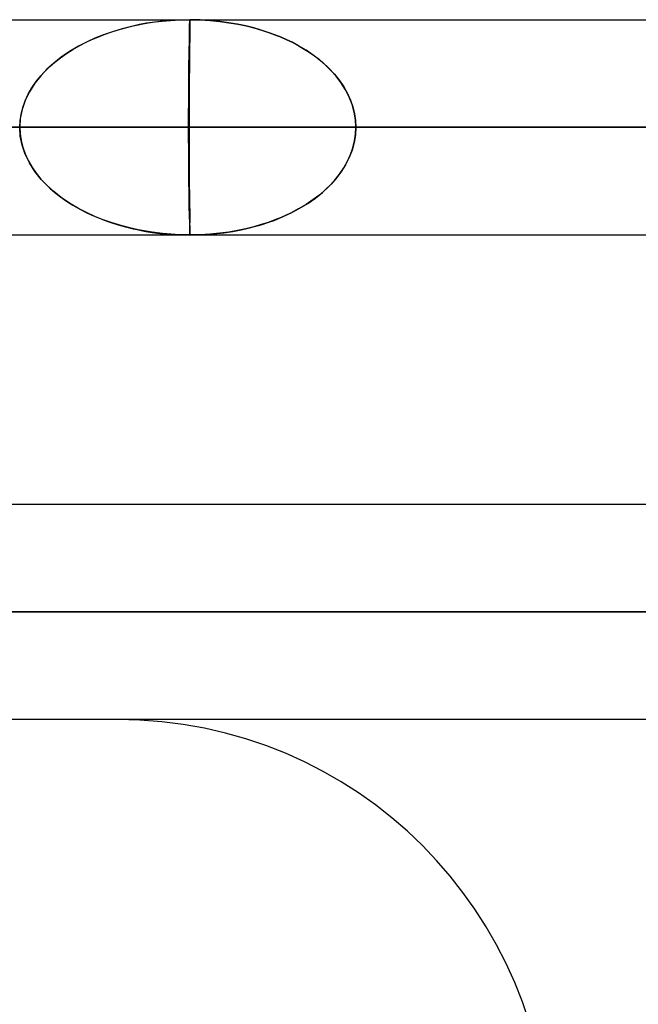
# Model space of a CAD drawing. Header units: millimetres. Extents: x -48 to 49.5, y -16 to 42.2.
# Tile 33 of 38: x 11.5 to 14.4, y 35.4 to 40. Entities that reach past the tile are written whole.
import ezdxf

# ---------------------------------------------------------------- set-up
doc = ezdxf.new("R2010")
doc.units = ezdxf.units.MM
doc.layers.add('MAIN-1', color=7, linetype='Continuous')
doc.layers.add('MAIN-2', color=7, linetype='Continuous')

msp = doc.modelspace()

# ---------------------------------------------------------------- linework, layer by layer
at = {"layer": 'MAIN-1'}
for p, q in [((10.0737, 40.0093), (12.1102, 40.0093)), ((12.1102, 40.0093), (13.9998, 40.0093)), ((13.9998, 40.0093), (15.7215, 40.0093)), ((-10.4762, 39.5093), (17.2762, 39.5093)), ((10.0737, 39.0093), (12.1102, 39.0093)), ((12.1102, 39.0093), (13.9998, 39.0093)), ((13.9998, 39.0093), (15.7215, 39.0093)), ((-16.0445, 37.7591), (23.9555, 37.7591))]:
    msp.add_line(p, q, dxfattribs=at)
at = {"layer": 'MAIN-2'}
for p, q in [((11.9569, 39.9617), (11.9914, 39.9714)), ((12.0251, 39.9796), (11.9766, 39.9673)), ((11.9914, 39.9714), (12.0275, 39.9802)), ((12.0573, 39.9865), (12.0251, 39.9796)), ((12.0275, 39.9802), (12.0502, 39.9851)), ((12.0502, 39.9851), (12.0718, 39.9895)), ((12.0896, 39.9924), (12.0573, 39.9865)), ((12.0718, 39.9895), (12.0976, 39.9941)), ((12.129, 39.9984), (12.0896, 39.9924)), ((12.0976, 39.9941), (12.1277, 39.9987)), ((12.1277, 39.9987), (12.162, 40.0028)), ((12.1757, 40.0038), (12.129, 39.9984)), ((12.162, 40.0028), (12.2006, 40.0062)), ((12.2296, 40.0077), (12.1757, 40.0038)), ((12.2006, 40.0062), (12.2435, 40.0084)), ((12.2907, 40.0093), (12.2296, 40.0077)), ((12.2435, 40.0084), (12.2907, 40.0093)), ((12.2887, 39.9627), (12.2889, 39.9721)), ((12.2888, 39.9648), (12.289, 39.973)), ((12.2889, 39.9721), (12.2891, 39.9808)), ((12.289, 39.973), (12.2891, 39.9798)), ((12.2891, 39.9808), (12.2894, 39.9887)), ((12.2891, 39.9798), (12.2894, 39.9867)), ((12.2894, 39.9887), (12.2897, 39.9956)), ((12.2894, 39.9867), (12.2897, 39.9935)), ((12.2897, 39.9956), (12.29, 40.0013)), ((12.2897, 39.9935), (12.29, 39.9997)), ((12.29, 40.0013), (12.2903, 40.0056)), ((12.29, 39.9997), (12.2903, 40.0047)), ((12.2903, 40.0056), (12.2906, 40.0083)), ((12.2903, 40.0047), (12.2905, 40.008)), ((12.2904, 39.9761), (12.2903, 39.9648)), ((12.2903, 39.9647), (12.2904, 39.9761)), ((12.2905, 39.9828), (12.2904, 39.9761)), ((12.2904, 39.9761), (12.2905, 39.9828)), ((12.2905, 40.008), (12.2907, 40.0093)), ((12.2905, 39.9828), (12.2906, 39.9888)), ((12.2907, 39.9886), (12.2905, 39.9828)), ((12.2906, 40.0083), (12.2907, 40.0093)), ((12.2906, 39.9888), (12.2907, 39.9948)), ((12.3387, 40.0083), (12.2907, 40.0093)), ((12.2907, 40.0093), (12.3387, 40.0083)), ((12.2907, 40.0093), (12.2908, 40.008)), ((12.2908, 40.0081), (12.2907, 40.0093)), ((12.2907, 40.0004), (12.2908, 40.005)), ((12.2907, 39.9948), (12.2907, 40.0004)), ((12.2908, 39.9945), (12.2907, 39.9886)), ((12.2908, 40.005), (12.2908, 40.0081)), ((12.2908, 40.008), (12.2909, 40.0048)), ((12.2909, 40), (12.2908, 39.9945)), ((12.2909, 40.0048), (12.2909, 40)), ((12.3849, 40.0056), (12.3387, 40.0083)), ((12.3387, 40.0083), (12.385, 40.0056)), ((12.4293, 40.0012), (12.3849, 40.0056)), ((12.385, 40.0056), (12.4294, 40.0012)), ((12.4718, 39.9954), (12.4293, 40.0012)), ((12.4294, 40.0012), (12.4719, 39.9954)), ((12.5123, 39.9883), (12.4718, 39.9954)), ((12.4719, 39.9954), (12.5125, 39.9883)), ((12.5509, 39.9801), (12.5123, 39.9883)), ((12.5125, 39.9883), (12.5511, 39.9801)), ((12.5875, 39.971), (12.5509, 39.9801)), ((12.5511, 39.9801), (12.5877, 39.9709)), ((12.6221, 39.9611), (12.5875, 39.971)), ((12.5877, 39.9709), (12.6223, 39.961)), ((11.8351, 39.9166), (11.8631, 39.9286)), ((11.8889, 39.9388), (11.8497, 39.923)), ((11.8631, 39.9286), (11.8928, 39.9402)), ((11.9312, 39.9536), (11.8889, 39.9388)), ((11.8928, 39.9402), (11.924, 39.9513)), ((11.924, 39.9513), (11.9569, 39.9617)), ((11.9766, 39.9673), (11.9312, 39.9536)), ((12.2884, 39.9241), (12.2886, 39.9354)), ((12.2884, 39.9213), (12.2885, 39.9319)), ((12.2885, 39.9425), (12.2886, 39.9528)), ((12.2885, 39.9319), (12.2885, 39.9425)), ((12.2886, 39.9528), (12.2887, 39.9627)), ((12.2886, 39.9459), (12.2887, 39.9557)), ((12.2886, 39.9354), (12.2886, 39.9459)), ((12.2887, 39.9557), (12.2888, 39.9648)), ((12.2898, 39.9241), (12.29, 39.9386)), ((12.29, 39.9387), (12.2899, 39.9242)), ((12.2902, 39.9522), (12.29, 39.9387)), ((12.29, 39.9386), (12.2902, 39.9522)), ((12.2903, 39.9648), (12.2902, 39.9522)), ((12.2902, 39.9522), (12.2903, 39.9647)), ((12.6546, 39.9505), (12.6221, 39.9611)), ((12.6223, 39.961), (12.6549, 39.9504)), ((12.6852, 39.9394), (12.6546, 39.9505)), ((12.6549, 39.9504), (12.6855, 39.9393)), ((12.7137, 39.928), (12.6852, 39.9394)), ((12.6855, 39.9393), (12.714, 39.9278)), ((12.7403, 39.9162), (12.7137, 39.928)), ((12.714, 39.9278), (12.7406, 39.916)), ((11.7741, 39.8863), (11.7318, 39.8613)), ((11.7473, 39.8709), (11.7794, 39.8891)), ((11.8136, 39.9066), (11.7741, 39.8863)), ((11.7794, 39.8891), (11.8087, 39.9042)), ((11.8087, 39.9042), (11.8351, 39.9166)), ((11.8497, 39.923), (11.8136, 39.9066)), ((12.2876, 39.8764), (12.288, 39.896)), ((12.2877, 39.877), (12.288, 39.8965)), ((12.288, 39.8965), (12.2883, 39.912)), ((12.288, 39.896), (12.2882, 39.9106)), ((12.2882, 39.9106), (12.2884, 39.9213)), ((12.2883, 39.912), (12.2884, 39.9241)), ((12.2894, 39.8934), (12.2892, 39.8741)), ((12.2892, 39.8739), (12.2894, 39.8932)), ((12.2897, 39.9091), (12.2894, 39.8934)), ((12.2894, 39.8932), (12.2896, 39.909)), ((12.2896, 39.909), (12.2898, 39.9241)), ((12.2899, 39.9242), (12.2897, 39.9091)), ((12.7649, 39.9043), (12.7403, 39.9162)), ((12.7406, 39.916), (12.7652, 39.9041)), ((12.7949, 39.8883), (12.7649, 39.9043)), ((12.7652, 39.9041), (12.7977, 39.8868)), ((12.8301, 39.8673), (12.7949, 39.8883)), ((12.7977, 39.8868), (12.8371, 39.8629)), ((11.6932, 39.8349), (11.6584, 39.8075)), ((11.6895, 39.8322), (11.7174, 39.8519)), ((11.7318, 39.8613), (11.6932, 39.8349)), ((11.7174, 39.8519), (11.7473, 39.8709)), ((12.2864, 39.8115), (12.2868, 39.834)), ((12.2868, 39.834), (12.2872, 39.8557)), ((12.2869, 39.8123), (12.2872, 39.8348)), ((12.2872, 39.8557), (12.2876, 39.8764)), ((12.2872, 39.8348), (12.2874, 39.8564)), ((12.2874, 39.8564), (12.2877, 39.877)), ((12.2889, 39.8505), (12.2887, 39.8256)), ((12.2892, 39.8741), (12.2889, 39.8505)), ((12.2889, 39.8253), (12.289, 39.8502)), ((12.289, 39.8502), (12.2892, 39.8739)), ((12.8627, 39.8452), (12.8301, 39.8673)), ((12.8371, 39.8629), (12.8733, 39.8378)), ((12.8929, 39.8222), (12.8627, 39.8452)), ((12.8733, 39.8378), (12.9061, 39.8115)), ((11.6181, 39.7702), (11.6399, 39.7913)), ((11.6584, 39.8075), (11.6272, 39.7793)), ((11.6399, 39.7913), (11.6637, 39.812)), ((11.6637, 39.812), (11.6895, 39.8322)), ((12.2857, 39.7641), (12.286, 39.7881)), ((12.286, 39.7881), (12.2864, 39.8115)), ((12.2864, 39.765), (12.2867, 39.789)), ((12.2867, 39.789), (12.2869, 39.8123)), ((12.2884, 39.7996), (12.2882, 39.7727)), ((12.2887, 39.8256), (12.2884, 39.7996)), ((12.2886, 39.7722), (12.2887, 39.7992)), ((12.2887, 39.7992), (12.2889, 39.8253)), ((12.9204, 39.7983), (12.8929, 39.8222)), ((12.9061, 39.8115), (12.9358, 39.7841)), ((12.9454, 39.7737), (12.9204, 39.7983)), ((11.6, 39.7507), (11.5709, 39.7142)), ((11.5766, 39.722), (11.5984, 39.7489)), ((11.5984, 39.7489), (11.6181, 39.7702)), ((11.6272, 39.7793), (11.6, 39.7507)), ((12.2855, 39.7396), (12.2857, 39.7641)), ((12.2861, 39.7404), (12.2864, 39.765)), ((12.2879, 39.7449), (12.2877, 39.7164)), ((12.2882, 39.7727), (12.2879, 39.7449)), ((12.2883, 39.7159), (12.2884, 39.7444)), ((12.2884, 39.7444), (12.2886, 39.7722)), ((12.9358, 39.7841), (12.9622, 39.7558)), ((12.9678, 39.7486), (12.9454, 39.7737)), ((12.9622, 39.7558), (12.9855, 39.7267)), ((12.9914, 39.7177), (12.9678, 39.7486)), ((11.5709, 39.7142), (11.5455, 39.6743)), ((11.5564, 39.6926), (11.5766, 39.722)), ((12.2852, 39.6892), (12.2853, 39.7145)), ((12.2853, 39.7145), (12.2855, 39.7396)), ((12.2856, 39.6898), (12.2859, 39.7153)), ((12.2859, 39.7153), (12.2861, 39.7404)), ((12.2877, 39.7164), (12.2875, 39.6874)), ((12.288, 39.6869), (12.2883, 39.7159)), ((12.9855, 39.7267), (13.0056, 39.6969)), ((13.0125, 39.6842), (12.9914, 39.7177)), ((13.0056, 39.6969), (13.0225, 39.6665)), ((11.5253, 39.6324), (11.5393, 39.6627)), ((11.5455, 39.6743), (11.5259, 39.6336)), ((11.5393, 39.6627), (11.5564, 39.6926)), ((12.285, 39.6377), (12.2851, 39.6635)), ((12.2851, 39.6635), (12.2852, 39.6892)), ((12.2851, 39.6381), (12.2853, 39.6641)), ((12.2853, 39.6641), (12.2856, 39.6898)), ((12.2873, 39.658), (12.2872, 39.6282)), ((12.2875, 39.6874), (12.2873, 39.658)), ((12.2875, 39.6279), (12.2878, 39.6575)), ((12.2878, 39.6575), (12.288, 39.6869)), ((13.0299, 39.65), (13.0125, 39.6842)), ((13.0225, 39.6665), (13.0363, 39.6355)), ((13.0434, 39.6152), (13.0299, 39.65)), ((11.5259, 39.6336), (11.5118, 39.5923)), ((11.5145, 39.6018), (11.5253, 39.6324)), ((12.2848, 39.5858), (12.2849, 39.612)), ((12.2848, 39.5858), (12.2849, 39.6117)), ((12.2849, 39.612), (12.2851, 39.6381)), ((12.2849, 39.6117), (12.285, 39.6377)), ((12.2872, 39.6282), (12.2871, 39.5984)), ((12.2873, 39.5981), (12.2875, 39.6279)), ((13.0363, 39.6355), (13.047, 39.6043)), ((13.053, 39.58), (13.0434, 39.6152)), ((13.047, 39.6043), (13.0547, 39.5727)), ((11.5021, 39.5401), (11.5067, 39.5709)), ((11.5118, 39.5923), (11.5034, 39.5508)), ((11.5067, 39.5709), (11.5145, 39.6018)), ((12.2847, 39.5531), (12.2848, 39.564)), ((12.2847, 39.5531), (12.2848, 39.564)), ((12.2848, 39.5749), (12.2848, 39.5858)), ((12.2848, 39.5749), (12.2848, 39.5858)), ((12.2848, 39.564), (12.2848, 39.5749)), ((12.2848, 39.564), (12.2848, 39.5749)), ((12.287, 39.5685), (12.2869, 39.5387)), ((12.2869, 39.5387), (12.2871, 39.5684)), ((12.2871, 39.5984), (12.287, 39.5685)), ((12.2871, 39.5684), (12.2873, 39.5981)), ((13.0588, 39.5446), (13.053, 39.58)), ((13.0547, 39.5727), (13.0592, 39.541)), ((11.5034, 39.5508), (11.5006, 39.5093)), ((11.5006, 39.5093), (11.5021, 39.5401)), ((12.2847, 39.5421), (12.2847, 39.5531)), ((12.2847, 39.5421), (12.2847, 39.5531)), ((12.2847, 39.5312), (12.2847, 39.5421)), ((12.2847, 39.5312), (12.2847, 39.5421)), ((12.2847, 39.5202), (12.2847, 39.5312)), ((12.2847, 39.5202), (12.2847, 39.5312)), ((12.2847, 39.5093), (12.2847, 39.5202)), ((12.2847, 39.5093), (12.2847, 39.5202)), ((12.2869, 39.5387), (12.2869, 39.5093)), ((12.2869, 39.5093), (12.2869, 39.5387)), ((13.0607, 39.5093), (13.0588, 39.5446)), ((13.0592, 39.541), (13.0607, 39.5093)), ((17.2762, 39.5093), (-10.4762, 39.5093)), ((16.5018, 39.5093), (-9.7018, 39.5093)), ((-9.7018, 39.5093), (16.5018, 39.5093)), ((12.2847, 39.5093), (-5.4847, 39.5093)), ((3.4, 39.5093), (12.2847, 39.5093)), ((12.2869, 39.5093), (7.8037, 39.5093)), ((7.8037, 39.5093), (12.2869, 39.5093)), ((11.5034, 39.4677), (11.5006, 39.5093)), ((11.5006, 39.5093), (11.5021, 39.4784)), ((11.5021, 39.4784), (11.5068, 39.4475)), ((11.5118, 39.4262), (11.5034, 39.4677)), ((12.2847, 39.5093), (12.2847, 39.4793)), ((12.2847, 39.5093), (16.5018, 39.5093)), ((16.5018, 39.5093), (12.2847, 39.5093)), ((12.2847, 39.4793), (12.2847, 39.5093)), ((12.2847, 39.4793), (12.2849, 39.4492)), ((12.2848, 39.4492), (12.2847, 39.4793)), ((12.2869, 39.5093), (16.7949, 39.5093)), ((12.2869, 39.4983), (12.2869, 39.5093)), ((12.2869, 39.5093), (12.2869, 39.4983)), ((12.2869, 39.4873), (12.2869, 39.4983)), ((12.2869, 39.4983), (12.2869, 39.4873)), ((12.2869, 39.4764), (12.2869, 39.4873)), ((12.2869, 39.4873), (12.2869, 39.4764)), ((12.2869, 39.4654), (12.2869, 39.4764)), ((12.2869, 39.4764), (12.2869, 39.4654)), ((13.0588, 39.4739), (13.0531, 39.4386)), ((13.0547, 39.4459), (13.0592, 39.4775)), ((13.0607, 39.5093), (13.0588, 39.4739)), ((13.0592, 39.4775), (13.0607, 39.5093)), ((13.0607, 39.5093), (17.2407, 39.5093)), ((17.2407, 39.5093), (13.0607, 39.5093)), ((13.0607, 39.5093), (17.7949, 39.5093)), ((11.5068, 39.4475), (11.5145, 39.4167)), ((11.5259, 39.3848), (11.5118, 39.4262)), ((12.2849, 39.419), (12.2848, 39.4492)), ((12.2849, 39.4492), (12.2851, 39.4191)), ((12.2869, 39.4545), (12.2869, 39.4654)), ((12.2869, 39.4654), (12.2869, 39.4545)), ((12.287, 39.4436), (12.2869, 39.4545)), ((12.2869, 39.4545), (12.287, 39.4436)), ((12.287, 39.4327), (12.287, 39.4436)), ((12.287, 39.4436), (12.287, 39.4327)), ((12.2871, 39.4028), (12.287, 39.4327)), ((12.287, 39.4327), (12.2871, 39.4073)), ((13.0531, 39.4386), (13.0435, 39.4035)), ((13.047, 39.4143), (13.0547, 39.4459)), ((11.5145, 39.4167), (11.5254, 39.386)), ((11.5254, 39.386), (11.5394, 39.3556)), ((11.5457, 39.344), (11.5259, 39.3848)), ((12.285, 39.3889), (12.2849, 39.419)), ((12.2852, 39.3591), (12.285, 39.3889)), ((12.2851, 39.4191), (12.2853, 39.3891)), ((12.2853, 39.3891), (12.2855, 39.3593)), ((12.2871, 39.4073), (12.2871, 39.3818)), ((12.2872, 39.3728), (12.2871, 39.4028)), ((12.2871, 39.3818), (12.2871, 39.3562)), ((13.0225, 39.3521), (13.0363, 39.383)), ((13.0435, 39.4035), (13.03, 39.3687)), ((13.0363, 39.383), (13.047, 39.4143)), ((11.5394, 39.3556), (11.5566, 39.3256)), ((11.5711, 39.304), (11.5457, 39.344)), ((12.2854, 39.3296), (12.2852, 39.3591)), ((12.2855, 39.3593), (12.2858, 39.3298)), ((12.2858, 39.3298), (12.2861, 39.3008)), ((12.2871, 39.3562), (12.2872, 39.3308)), ((12.2874, 39.3427), (12.2872, 39.3728)), ((12.2872, 39.3308), (12.2873, 39.3055)), ((12.2876, 39.3129), (12.2874, 39.3427)), ((13.0127, 39.3346), (12.9916, 39.3011)), ((13.0056, 39.3217), (13.0225, 39.3521)), ((13.03, 39.3687), (13.0127, 39.3346)), ((11.5566, 39.3256), (11.5769, 39.2961)), ((11.6003, 39.2674), (11.5711, 39.304)), ((11.5769, 39.2961), (11.5988, 39.2692)), ((12.2857, 39.3006), (12.2854, 39.3296)), ((12.2859, 39.2722), (12.2857, 39.3006)), ((12.2861, 39.3008), (12.2863, 39.2724)), ((12.2873, 39.3055), (12.2874, 39.2805)), ((12.2878, 39.2835), (12.2876, 39.3129)), ((12.9623, 39.2628), (12.9856, 39.2919)), ((12.9916, 39.3011), (12.9681, 39.2703)), ((12.9856, 39.2919), (13.0056, 39.3217)), ((11.5988, 39.2692), (11.6185, 39.2479)), ((11.6273, 39.2391), (11.6003, 39.2674)), ((11.6185, 39.2479), (11.6402, 39.2269)), ((11.6583, 39.211), (11.6273, 39.2391)), ((12.2862, 39.2446), (12.2859, 39.2722)), ((12.2865, 39.2179), (12.2862, 39.2446)), ((12.2863, 39.2724), (12.2866, 39.2448)), ((12.2866, 39.2448), (12.2868, 39.218)), ((12.2874, 39.2805), (12.2876, 39.2559)), ((12.2876, 39.2559), (12.2878, 39.2318)), ((12.2881, 39.2545), (12.2878, 39.2835)), ((12.2883, 39.2263), (12.2881, 39.2545)), ((12.9457, 39.2451), (12.9207, 39.2205)), ((12.9359, 39.2345), (12.9623, 39.2628)), ((12.9681, 39.2703), (12.9457, 39.2451)), ((11.6402, 39.2269), (11.664, 39.2063)), ((11.693, 39.1838), (11.6583, 39.211)), ((11.664, 39.2063), (11.6899, 39.1861)), ((12.2869, 39.1922), (12.2865, 39.2179)), ((12.2868, 39.218), (12.287, 39.1923)), ((12.2878, 39.2318), (12.2881, 39.2082)), ((12.2881, 39.2082), (12.2884, 39.1854)), ((12.2886, 39.199), (12.2883, 39.2263)), ((12.2889, 39.1728), (12.2886, 39.199)), ((12.8931, 39.1965), (12.8629, 39.1734)), ((12.8735, 39.1809), (12.9063, 39.2072)), ((12.9207, 39.2205), (12.8931, 39.1965)), ((12.9063, 39.2072), (12.9359, 39.2345)), ((11.6899, 39.1861), (11.7179, 39.1664)), ((11.7315, 39.1575), (11.693, 39.1838)), ((11.7179, 39.1664), (11.7479, 39.1473)), ((11.7738, 39.1324), (11.7315, 39.1575)), ((11.7479, 39.1473), (11.7802, 39.129)), ((12.2872, 39.1676), (12.2869, 39.1922)), ((12.287, 39.1923), (12.2873, 39.1677)), ((12.2876, 39.1443), (12.2872, 39.1676)), ((12.2873, 39.1677), (12.2876, 39.1443)), ((12.2884, 39.1854), (12.2888, 39.1634)), ((12.2888, 39.1634), (12.2892, 39.1424)), ((12.2892, 39.1478), (12.2889, 39.1728)), ((12.2895, 39.1242), (12.2892, 39.1478)), ((12.8302, 39.1513), (12.795, 39.1302)), ((12.798, 39.1319), (12.8374, 39.1558)), ((12.8629, 39.1734), (12.8302, 39.1513)), ((12.8374, 39.1558), (12.8735, 39.1809)), ((11.8131, 39.1122), (11.7738, 39.1324)), ((11.7802, 39.129), (11.8094, 39.114)), ((11.8094, 39.114), (11.8355, 39.1017)), ((11.8488, 39.0959), (11.8131, 39.1122)), ((11.8355, 39.1017), (11.8633, 39.0898)), ((12.2876, 39.1443), (12.2879, 39.125)), ((12.2879, 39.1267), (12.2876, 39.1443)), ((12.2882, 39.1136), (12.2879, 39.1267)), ((12.2879, 39.125), (12.2882, 39.109)), ((12.2886, 39.1007), (12.2882, 39.1136)), ((12.2882, 39.109), (12.2885, 39.0937)), ((12.2892, 39.1424), (12.2895, 39.1224)), ((12.2897, 39.1052), (12.2895, 39.1242)), ((12.2895, 39.1224), (12.2896, 39.1085)), ((12.2896, 39.1085), (12.2897, 39.0993)), ((12.2899, 39.0901), (12.2897, 39.1052)), ((12.7403, 39.1023), (12.7137, 39.0906)), ((12.7372, 39.1008), (12.7641, 39.1138)), ((12.7649, 39.1142), (12.7403, 39.1023)), ((12.7641, 39.1138), (12.798, 39.1319)), ((12.795, 39.1302), (12.7649, 39.1142)), ((11.8878, 39.0802), (11.8488, 39.0959)), ((11.8633, 39.0898), (11.8927, 39.0783)), ((11.93, 39.0653), (11.8878, 39.0802)), ((11.8927, 39.0783), (11.9239, 39.0673)), ((11.9239, 39.0673), (11.9569, 39.0568)), ((11.9756, 39.0515), (11.93, 39.0653)), ((11.9569, 39.0568), (11.9915, 39.0471)), ((12.2885, 39.0937), (12.2888, 39.0792)), ((12.2891, 39.0879), (12.2886, 39.1007)), ((12.2888, 39.0792), (12.2891, 39.0657)), ((12.2895, 39.0756), (12.2891, 39.0879)), ((12.2891, 39.0657), (12.2893, 39.0533)), ((12.2895, 39.0699), (12.2894, 39.06)), ((12.2894, 39.06), (12.2895, 39.0503)), ((12.2896, 39.0798), (12.2895, 39.0699)), ((12.2899, 39.0637), (12.2895, 39.0756)), ((12.2897, 39.0993), (12.2896, 39.0897)), ((12.2896, 39.0897), (12.2896, 39.0798)), ((12.2901, 39.0755), (12.2899, 39.0901)), ((12.2902, 39.0526), (12.2899, 39.0637)), ((12.2902, 39.0618), (12.2901, 39.0755)), ((12.2904, 39.049), (12.2902, 39.0618)), ((12.6221, 39.0575), (12.5875, 39.0475)), ((12.5908, 39.048), (12.6217, 39.0569)), ((12.6217, 39.0569), (12.6517, 39.0666)), ((12.6546, 39.068), (12.6221, 39.0575)), ((12.6517, 39.0666), (12.6811, 39.0772)), ((12.6852, 39.0791), (12.6546, 39.068)), ((12.6811, 39.0772), (12.7096, 39.0886)), ((12.7137, 39.0906), (12.6852, 39.0791)), ((12.7096, 39.0886), (12.7372, 39.1008)), ((12.0245, 39.039), (11.9756, 39.0515)), ((11.9915, 39.0471), (12.028, 39.0382)), ((12.0512, 39.0332), (12.0245, 39.039)), ((12.028, 39.0382), (12.0464, 39.0341)), ((12.0464, 39.0341), (12.0637, 39.0304)), ((12.0786, 39.028), (12.0512, 39.0332)), ((12.0637, 39.0304), (12.0867, 39.0259)), ((12.1161, 39.0219), (12.0786, 39.028)), ((12.0867, 39.0259), (12.1156, 39.0212)), ((12.1156, 39.0212), (12.1504, 39.0167)), ((12.164, 39.0159), (12.1161, 39.0219)), ((12.1504, 39.0167), (12.1911, 39.0129)), ((12.2221, 39.0112), (12.164, 39.0159)), ((12.1911, 39.0129), (12.2379, 39.0102)), ((12.2907, 39.0093), (12.2221, 39.0112)), ((12.2379, 39.0102), (12.2907, 39.0093)), ((12.2893, 39.0533), (12.2896, 39.042)), ((12.2895, 39.0503), (12.2896, 39.0411)), ((12.2896, 39.042), (12.2898, 39.0346)), ((12.2896, 39.0411), (12.2898, 39.0325)), ((12.2898, 39.0346), (12.29, 39.0281)), ((12.2898, 39.0325), (12.29, 39.0249)), ((12.29, 39.0281), (12.2901, 39.0221)), ((12.29, 39.0249), (12.2903, 39.0185)), ((12.2901, 39.0221), (12.2903, 39.0169)), ((12.2904, 39.0423), (12.2902, 39.0526)), ((12.2903, 39.0185), (12.2906, 39.0135)), ((12.2903, 39.0169), (12.2905, 39.0129)), ((12.2906, 39.0375), (12.2904, 39.049)), ((12.2906, 39.033), (12.2904, 39.0423)), ((12.2905, 39.0129), (12.2906, 39.0102)), ((12.2906, 39.0317), (12.2906, 39.0375)), ((12.2906, 39.025), (12.2906, 39.033)), ((12.2906, 39.0264), (12.2906, 39.0317)), ((12.2906, 39.0206), (12.2906, 39.0264)), ((12.2906, 39.0184), (12.2906, 39.025)), ((12.2906, 39.0151), (12.2906, 39.0206)), ((12.2906, 39.0135), (12.2906, 39.0184)), ((12.2907, 39.0109), (12.2906, 39.0151)), ((12.2906, 39.0103), (12.2906, 39.0135)), ((12.2906, 39.0135), (12.2907, 39.0104)), ((12.2907, 39.0093), (12.2906, 39.0103)), ((12.2906, 39.0102), (12.2907, 39.0093)), ((12.2907, 39.0093), (12.2907, 39.0109)), ((12.2907, 39.0093), (12.3478, 39.0106)), ((12.2907, 39.0104), (12.2907, 39.0093)), ((12.3387, 39.0102), (12.2907, 39.0093)), ((12.3849, 39.0129), (12.3387, 39.0102)), ((12.3478, 39.0106), (12.4003, 39.0142)), ((12.4293, 39.0173), (12.3849, 39.0129)), ((12.4003, 39.0142), (12.4479, 39.0196)), ((12.4718, 39.0231), (12.4293, 39.0173)), ((12.4479, 39.0196), (12.4906, 39.026)), ((12.5123, 39.0302), (12.4718, 39.0231)), ((12.4906, 39.026), (12.5284, 39.0331)), ((12.5509, 39.0384), (12.5123, 39.0302)), ((12.5284, 39.0331), (12.5614, 39.0404)), ((12.5875, 39.0475), (12.5509, 39.0384)), ((12.5614, 39.0404), (12.5908, 39.048)), ((27.4555, 37.2591), (-19.5445, 37.2591)), ((-19.5445, 37.2591), (24.4555, 37.2591)), ((27.4555, 36.7591), (-19.5445, 36.7591)), ((11.9555, 36.7591), (3.9555, 36.7591))]:
    msp.add_line(p, q, dxfattribs=at)
msp.add_arc((11.9555, 34.7591), 2, 0, 90, dxfattribs=at)

doc.saveas('drawing.dxf')
